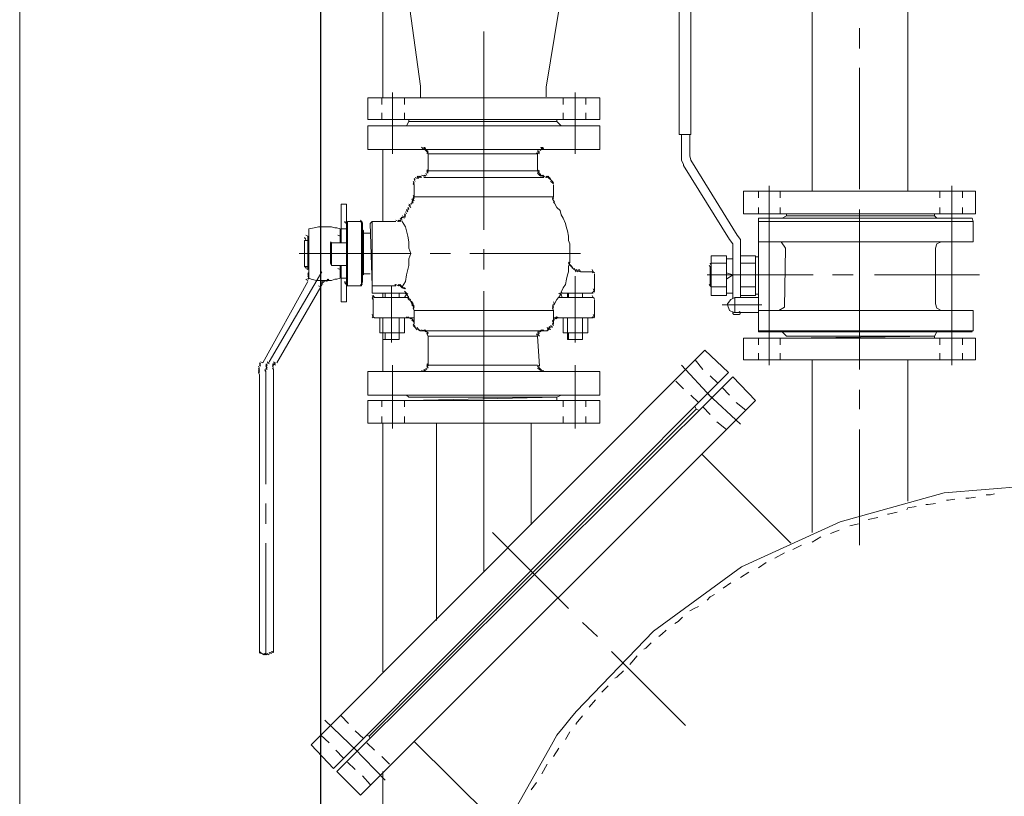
# Model space of a CAD drawing. Header units: inches. Extents: x 709340 to 1075215, y 37864 to 402163.
# Tile 40 of 56: x 847921 to 848706, y 158671 to 159291. Entities that reach past the tile are written whole.
import ezdxf

# ---------------------------------------------------------------- set-up
doc = ezdxf.new("R2010")
doc.units = ezdxf.units.IN
doc.header["$LTSCALE"] = 1800
doc.header["$MEASUREMENT"] = 0
doc.linetypes.add('CHAINED', pattern=[1.6, 1, -0.25, 0.1, -0.25])
doc.layers.get('0').update_dxf_attribs({"color": 253, "lineweight": 5})
doc.layers.add('1', color=7, linetype='Continuous', lineweight=18)
doc.layers.add('DIM', color=4, linetype='Continuous', lineweight=18)
doc.layers.add('CONDENSATE', color=3, linetype='Continuous')

# ---------------------------------------------------------------- blocks, each defined once
blk = doc.blocks.new('vacp')
at = {"color": 250}
blk.add_lwpolyline([(29861.33, 160924.78), (34311.33, 160924.78), (34311.33, 158824.78), (29861.33, 158824.78)], close=True, dxfattribs=at)
at = {"layer": '1', "color": 250}
for p, q in [((34261.73, 160333.02), (34261.73, 160118.26)), ((34127.43, 160096.87), (34171.9, 160175.59)), ((34165.94, 160164.48), (34236.94, 160094.3)), ((34279.67, 160137.08), (33964.86, 159822.26)), ((34139.41, 160126.84), (34143.68, 160132.81)), ((34279.67, 160137.08), (34298.54, 160118.26)), ((34260.03, 160125.1), (34284.81, 160099.44)), ((34277.97, 160121.7), (34272.01, 160128.54)), ((34298.54, 160118.26), (33982.85, 159803.45)), ((34301.06, 160115.69), (33986.25, 159800.05)), ((34130.82, 160112.29), (34135.14, 160120.01)), ((34289.95, 160110.6), (34283.99, 160116.56)), ((34301.06, 160115.69), (34319.05, 160096.87)), ((34121.42, 160099.44), (34125.68, 160106.28)), ((34262.6, 160106.28), (34256.58, 160112.29)), ((34293.4, 160107.15), (34299.36, 160101.14)), ((34274.58, 160095.17), (34268.56, 160101.14)), ((34282.24, 160102.01), (34307.95, 160077.23)), ((34319.05, 160096.87), (34005.06, 159782.06)), ((34112.88, 160086.64), (34116.27, 160092.6)), ((34123.16, 160089.21), (34127.43, 160096.87)), ((34272.01, 160091.73), (34272.83, 160090.03)), ((34277.15, 160091.73), (34283.99, 160085.76)), ((34304.5, 160095.17), (34311.34, 160089.21)), ((34272.83, 160090.03), (34011.95, 159829.1)), ((34272.83, 160090.03), (34011.95, 159829.1)), ((34112.88, 160076.36), (34118.02, 160083.19)), ((34118.02, 160083.19), (34123.16, 160089.21)), ((34272.83, 160090.03), (34274.58, 160089.21)), ((34079.51, 160022.47), (34020.49, 160081.5)), ((34102.6, 160073.79), (34107.74, 160079.8)), ((34107.74, 160079.8), (34107.74, 160080.62)), ((34107.74, 160070.34), (34112.88, 160076.36)), ((34289.13, 160079.8), (34295.09, 160073.79)), ((34046.14, 160006.22), (34107.74, 160070.34)), ((34092.36, 160060.93), (34097.46, 160066.95)), ((34082.08, 160049.83), (34087.22, 160054.97)), ((34075.24, 160042.99), (34076.94, 160043.86)), ((34070.1, 160037.85), (34075.24, 160042.99)), ((34261.73, 160038.72), (34261.73, 159840.26)), ((34059, 160025.87), (34063.26, 160031.01)), ((34063.26, 160031.01), (34064.96, 160032.71)), ((34047.84, 160015.63), (34052.16, 160019.9)), ((34052.16, 160019.9), (34053.85, 160020.73)), ((34348.98, 160023.3), (34348.98, 159797.48)), ((34348.98, 160023.3), (34349.85, 160022.47)), ((34349.85, 160023.3), (34350.72, 160022.47)), ((34350.72, 160024.17), (34351.55, 160023.3)), ((34351.55, 160024.17), (34352.42, 160023.3)), ((34352.42, 160025.04), (34354.12, 160024.17)), ((34354.12, 160025.04), (34354.99, 160024.17)), ((34354.99, 159936.05), (34354.99, 160025.04)), ((34354.99, 160025.04), (34355.82, 160024.17)), ((34355.82, 160025.04), (34356.69, 160024.17)), ((34356.69, 160025.04), (34359.26, 160023.3)), ((34359.26, 160024.17), (34360.13, 160023.3)), ((34359.26, 160023.3), (34360.13, 160022.47)), ((34360.13, 160023.3), (34360.13, 159801.75)), ((33976.01, 159954.86), (34046.14, 160006.22)), ((34035.86, 160005.35), (34039.3, 160008.75)), ((34039.3, 160008.75), (34041.88, 160010.49)), ((34102.6, 159999.34), (34090.62, 160010.49)), ((34023.06, 159995.07), (34026.45, 159998.51)), ((34026.45, 159998.51), (34029.02, 160000.21)), ((34218.95, 159997.64), (34218.95, 159840.26)), ((34013.65, 159988.23), (34017.04, 159989.93)), ((34000.8, 159978.82), (34003.37, 159981.39)), ((34010.2, 159986.53), (34013.65, 159988.23)), ((34174.47, 159927.51), (34113.75, 159988.23)), ((33997.4, 159977.12), (34000.8, 159978.82)), ((33984.55, 159967.72), (33990.56, 159971.98)), ((33970, 159959.13), (33976.84, 159963.45)), ((34181.31, 159959.13), (34181.31, 159819.69)), ((33897.3, 159918.92), (33976.01, 159954.86)), ((33956.32, 159951.47), (33962.29, 159955.74)), ((33928.09, 159937.74), (33934.93, 159941.19)), ((33941.77, 159943.76), (33949.48, 159948.02)), ((33881.87, 159845.35), (33881.87, 159937.74)), ((33881.87, 159845.35), (33881.87, 159937.74)), ((33912.67, 159930.9), (33919.56, 159935.22)), ((33936.63, 159936.05), (34007.63, 159865.04)), ((33898.17, 159925.81), (33905.01, 159928.33)), ((33919.56, 159927.51), (33919.56, 159789.77)), ((33814.31, 159895.84), (33897.3, 159918.92)), ((33882.75, 159920.67), (33889.59, 159922.37)), ((34143.68, 159921.5), (34143.68, 159840.26)), ((34354.99, 159904.42), (34354.99, 159920.67)), ((33851.95, 159911.26), (33858.79, 159912.96)), ((33858.79, 159912.96), (33859.66, 159912.96)), ((33867.37, 159915.53), (33875.04, 159917.23)), ((33821.15, 159904.42), (33827.17, 159905.25)), ((33827.17, 159905.25), (33828.86, 159905.25)), ((33836.57, 159906.95), (33843.41, 159907.82)), ((33843.41, 159907.82), (33844.24, 159909.52)), ((33843.41, 159902.68), (33843.41, 159789.77)), ((33729.63, 159889), (33814.31, 159895.84)), ((33774.11, 159896.71), (33777.5, 159897.54)), ((33777.5, 159897.54), (33780.95, 159897.54)), ((33789.48, 159899.28), (33794.62, 159900.11)), ((33794.62, 159900.11), (33797.19, 159900.11)), ((33805.78, 159900.98), (33810.87, 159901.85)), ((33810.87, 159901.85), (33812.62, 159901.85)), ((34354.99, 159799.18), (34354.99, 159889)), ((33976.84, 159841.08), (34002.49, 159817.12)), ((33995.65, 159839.38), (33987.99, 159845.35)), ((34273.71, 159840.26), (34088.92, 159840.26)), ((34088.92, 159840.26), (34088.92, 159822.26)), ((34100.03, 159835.12), (34100.03, 159840.26)), ((34108.61, 159844.53), (34108.61, 159818)), ((34118.02, 159835.12), (34118.02, 159840.26)), ((34244.61, 159835.12), (34244.61, 159840.26)), ((34254.01, 159844.53), (34254.01, 159818)), ((34262.6, 159835.12), (34262.6, 159840.26)), ((34273.71, 159840.26), (34273.71, 159822.26)), ((34006.81, 159827.41), (34000.8, 159833.42)), ((33881.87, 159813.73), (33881.87, 159829.1)), ((33881.87, 159813.73), (33881.87, 159829.1)), ((33980.28, 159823.96), (33972.57, 159829.98)), ((34010.2, 159829.98), (34011.95, 159829.1)), ((34010.2, 159823.96), (34016.22, 159818)), ((34011.95, 159829.1), (34012.78, 159827.41)), ((34100.03, 159822.26), (34100.03, 159827.41)), ((34118.02, 159822.26), (34118.02, 159827.41)), ((34244.61, 159822.26), (34244.61, 159827.41)), ((34262.6, 159822.26), (34262.6, 159827.41)), ((33964.86, 159822.26), (33982.85, 159803.45)), ((33991.39, 159812.03), (33985.42, 159818)), ((33999.97, 159819.69), (34023.88, 159794.04)), ((34273.71, 159822.26), (34088.92, 159822.26)), ((34273.71, 159818), (34088.92, 159818)), ((34088.92, 159818), (34088.92, 159799.18)), ((34108.61, 159822.26), (34108.61, 159794.04)), ((34123.16, 159819.69), (34119.72, 159818)), ((34241.21, 159822.26), (34123.16, 159819.69)), ((34123.16, 159822.26), (34123.16, 159819.69)), ((34241.21, 159819.69), (34123.16, 159819.69)), ((34181.31, 159819.69), (34181.31, 159735.01)), ((34241.21, 159819.69), (34242.91, 159818)), ((34254.01, 159822.26), (34254.01, 159794.04)), ((34273.71, 159818), (34273.71, 159799.18)), ((33994.83, 159808.59), (34000.8, 159802.62)), ((34022.18, 159812.86), (34028.2, 159806.89)), ((33986.25, 159800.05), (34005.06, 159782.06)), ((34360.13, 159801.75), (34360.96, 159800.05)), ((34360.13, 159800.05), (34360.96, 159799.18)), ((33808.3, 159794.04), (33808.3, 159768.38)), ((33881.87, 159701.64), (33881.87, 159797.48)), ((33881.87, 159701.64), (33881.87, 159797.48)), ((33953.75, 159794.04), (33953.75, 159768.38)), ((34006.81, 159797.48), (34012.78, 159789.77)), ((34273.71, 159799.18), (34088.92, 159799.18)), ((34133.39, 159799.18), (34134.27, 159798.31)), ((34133.39, 159799.18), (34134.27, 159798.31)), ((34134.27, 159799.18), (34135.97, 159797.48)), ((34135.14, 159798.31), (34135.97, 159797.48)), ((34135.97, 159798.31), (34136.84, 159797.48)), ((34135.97, 159797.48), (34136.84, 159796.61)), ((34136.84, 159797.48), (34138.54, 159796.61)), ((34136.84, 159796.61), (34138.54, 159794.91)), ((34136.84, 159796.61), (34138.54, 159794.91)), ((34136.84, 159794.91), (34138.54, 159770.95)), ((34136.84, 159794.91), (34138.54, 159794.04)), ((34225.79, 159794.04), (34138.54, 159794.04)), ((34225.79, 159796.61), (34226.66, 159794.91)), ((34225.79, 159796.61), (34226.66, 159794.91)), ((34225.79, 159794.91), (34226.66, 159794.04)), ((34225.79, 159794.91), (34226.66, 159794.04)), ((34225.79, 159794.04), (34225.79, 159770.95)), ((34225.79, 159794.04), (34226.66, 159793.16)), ((34226.66, 159797.48), (34227.53, 159796.61)), ((34226.66, 159797.48), (34227.53, 159796.61)), ((34227.53, 159798.31), (34228.36, 159797.48)), ((34227.53, 159798.31), (34228.36, 159797.48)), ((34228.36, 159799.18), (34229.23, 159798.31)), ((34228.36, 159798.31), (34229.23, 159797.48)), ((34229.23, 159799.18), (34230.93, 159798.31)), ((34261.73, 159799.18), (34261.73, 159768.38)), ((34346.41, 159792.34), (34311.34, 159731.57)), ((34357.56, 159792.34), (34321.62, 159727.3)), ((34347.28, 159794.04), (34348.98, 159793.16)), ((34347.28, 159793.16), (34348.98, 159792.34)), ((34347.28, 159793.16), (34348.98, 159792.34)), ((34347.28, 159793.16), (34348.98, 159792.34)), ((34347.28, 159792.34), (34348.98, 159791.47)), ((34348.98, 159797.48), (34349.85, 159796.61)), ((34348.98, 159797.48), (34349.85, 159796.61)), ((34348.98, 159796.61), (34349.85, 159794.91)), ((34348.98, 159796.61), (34349.85, 159794.91)), ((34348.98, 159794.91), (34349.85, 159794.04)), ((34348.98, 159794.91), (34349.85, 159794.04)), ((34348.98, 159794.04), (34349.85, 159793.16)), ((34352.42, 159793.16), (34354.12, 159792.34)), ((34352.42, 159793.16), (34354.12, 159792.34)), ((34352.42, 159792.34), (34354.12, 159791.47)), ((34354.12, 159797.48), (34354.99, 159796.61)), ((34354.12, 159796.61), (34354.99, 159794.91)), ((34354.12, 159796.61), (34354.99, 159794.91)), ((34354.12, 159794.91), (34354.99, 159794.04)), ((34354.12, 159794.04), (34354.99, 159793.16)), ((34354.12, 159794.04), (34354.99, 159793.16)), ((34354.99, 159799.18), (34355.82, 159798.31)), ((34354.99, 159798.31), (34355.82, 159797.48)), ((34354.99, 159798.31), (34355.82, 159797.48)), ((34357.56, 159792.34), (34359.26, 159791.47)), ((34359.26, 159794.91), (34360.13, 159794.04)), ((34359.26, 159794.91), (34360.13, 159794.04)), ((34359.26, 159794.04), (34360.13, 159793.16)), ((34359.26, 159793.16), (34360.13, 159792.34)), ((34360.13, 159799.18), (34360.96, 159798.31)), ((34360.13, 159799.18), (34360.96, 159798.31)), ((34360.13, 159798.31), (34360.96, 159797.48)), ((34360.13, 159797.48), (34360.96, 159796.61)), ((34360.13, 159796.61), (34360.96, 159794.91)), ((33974.27, 159789.77), (33789.48, 159789.77)), ((33789.48, 159789.77), (33789.48, 159772.65)), ((33799.76, 159784.63), (33799.76, 159789.77)), ((33817.71, 159784.63), (33817.71, 159789.77)), ((33945.21, 159784.63), (33945.21, 159789.77)), ((33962.29, 159784.63), (33962.29, 159789.77)), ((33974.27, 159789.77), (33974.27, 159772.65)), ((34352.42, 159791.47), (34310.47, 159719.64)), ((33799.76, 159772.65), (33799.76, 159777.79)), ((33817.71, 159772.65), (33817.71, 159777.79)), ((33945.21, 159772.65), (33945.21, 159777.79)), ((33962.29, 159772.65), (33962.29, 159777.79)), ((33974.27, 159772.65), (33789.48, 159772.65)), ((33808.3, 159771.82), (33808.3, 159673.42)), ((33822.02, 159770.95), (33820.28, 159767.51)), ((33940.07, 159772.65), (33822.02, 159770.95)), ((33822.02, 159772.65), (33822.02, 159770.95)), ((33940.07, 159770.95), (33822.02, 159770.95)), ((33881.87, 159770.95), (33881.87, 159675.12)), ((33940.07, 159770.95), (33943.47, 159767.51)), ((33953.75, 159771.82), (33953.75, 159673.42)), ((34102.6, 159773.52), (34102.6, 159756.4)), ((34102.6, 159773.52), (34102.6, 159768.38)), ((34114.58, 159773.52), (34102.6, 159773.52)), ((34108.61, 159776.09), (34108.61, 159723.03)), ((34113.75, 159773.52), (34113.75, 159768.38)), ((34114.58, 159773.52), (34114.58, 159756.4)), ((34136.84, 159770.95), (34138.54, 159769.25)), ((34136.84, 159770.95), (34138.54, 159769.25)), ((34136.84, 159769.25), (34138.54, 159768.38)), ((34136.84, 159769.25), (34138.54, 159768.38)), ((34136.84, 159769.25), (34138.54, 159768.38)), ((34136.84, 159769.25), (34138.54, 159768.38)), ((34138.54, 159770.95), (34225.79, 159770.95)), ((34138.54, 159770.95), (34139.41, 159769.25)), ((34138.54, 159770.95), (34139.41, 159769.25)), ((34225.79, 159770.95), (34226.66, 159769.25)), ((34225.79, 159770.95), (34226.66, 159769.25)), ((34225.79, 159769.25), (34226.66, 159768.38)), ((34225.79, 159769.25), (34226.66, 159768.38)), ((34225.79, 159769.25), (34226.66, 159768.38)), ((34225.79, 159769.25), (34226.66, 159768.38)), ((34248.87, 159773.52), (34261.73, 159773.52)), ((34248.87, 159773.52), (34248.87, 159756.4)), ((34248.87, 159773.52), (34248.87, 159768.38)), ((34254.89, 159776.09), (34254.89, 159730.74)), ((34260.03, 159773.52), (34260.03, 159768.38)), ((34261.73, 159773.52), (34261.73, 159756.4)), ((33791.23, 159766.68), (33791.23, 159750.44)), ((33791.23, 159766.68), (33962.29, 159766.68)), ((33962.29, 159767.51), (33792.05, 159767.51)), ((33792.05, 159767.51), (33792.92, 159766.68)), ((33962.29, 159767.51), (33962.29, 159676.86)), ((34098.33, 159768.38), (34098.33, 159756.4)), ((34118.02, 159768.38), (34098.33, 159768.38)), ((34102.6, 159768.38), (34102.6, 159756.4)), ((34114.58, 159768.38), (34114.58, 159756.4)), ((34118.02, 159768.38), (34118.02, 159756.4)), ((34125.68, 159762.37), (34126.56, 159761.54)), ((34125.68, 159762.37), (34126.56, 159761.54)), ((34125.68, 159761.54), (34126.56, 159760.67)), ((34125.68, 159761.54), (34126.56, 159760.67)), ((34125.68, 159761.54), (34125.68, 159750.44)), ((34125.68, 159760.67), (34126.56, 159758.97)), ((34125.68, 159760.67), (34126.56, 159758.97)), ((34126.56, 159764.11), (34128.25, 159763.24)), ((34126.56, 159763.24), (34128.25, 159762.37)), ((34126.56, 159763.24), (34128.25, 159762.37)), ((34128.25, 159765.81), (34129.13, 159764.11)), ((34128.25, 159764.11), (34129.13, 159763.24)), ((34129.13, 159765.81), (34130, 159764.11)), ((34129.13, 159765.81), (34130, 159764.11)), ((34130, 159766.68), (34130.82, 159765.81)), ((34130, 159765.81), (34130.82, 159764.11)), ((34130.82, 159766.68), (34133.39, 159766.68)), ((34231.8, 159766.68), (34133.39, 159766.68)), ((34133.39, 159766.68), (34134.27, 159765.81)), ((34133.39, 159766.68), (34134.27, 159765.81)), ((34134.27, 159766.68), (34135.14, 159765.81)), ((34134.27, 159766.68), (34135.14, 159765.81)), ((34135.14, 159766.68), (34135.97, 159765.81)), ((34135.14, 159766.68), (34135.97, 159765.81)), ((34135.14, 159766.68), (34135.97, 159765.81)), ((34135.14, 159766.68), (34135.97, 159765.81)), ((34135.97, 159767.51), (34136.84, 159766.68)), ((34135.97, 159767.51), (34136.84, 159766.68)), ((34135.97, 159767.51), (34136.84, 159766.68)), ((34135.97, 159767.51), (34136.84, 159766.68)), ((34136.84, 159768.38), (34138.54, 159767.51)), ((34136.84, 159768.38), (34138.54, 159767.51)), ((34136.84, 159767.51), (34138.54, 159766.68)), ((34136.84, 159767.51), (34138.54, 159766.68)), ((34225.79, 159768.38), (34226.66, 159767.51)), ((34225.79, 159768.38), (34226.66, 159767.51)), ((34226.66, 159767.51), (34227.53, 159766.68)), ((34226.66, 159767.51), (34227.53, 159766.68)), ((34226.66, 159767.51), (34227.53, 159766.68)), ((34226.66, 159767.51), (34227.53, 159766.68)), ((34227.53, 159767.51), (34228.36, 159766.68)), ((34227.53, 159767.51), (34228.36, 159766.68)), ((34227.53, 159766.68), (34228.36, 159765.81)), ((34227.53, 159766.68), (34228.36, 159765.81)), ((34228.36, 159766.68), (34229.23, 159765.81)), ((34228.36, 159766.68), (34229.23, 159765.81)), ((34228.36, 159766.68), (34229.23, 159765.81)), ((34228.36, 159766.68), (34229.23, 159765.81)), ((34229.23, 159766.68), (34230.93, 159765.81)), ((34229.23, 159766.68), (34230.93, 159765.81)), ((34229.23, 159766.68), (34231.8, 159766.68)), ((34229.23, 159766.68), (34230.93, 159765.81)), ((34229.23, 159766.68), (34230.93, 159765.81)), ((34231.8, 159766.68), (34232.63, 159765.81)), ((34232.63, 159766.68), (34234.37, 159764.11)), ((34233.5, 159765.81), (34234.37, 159764.11)), ((34234.37, 159765.81), (34236.94, 159763.24)), ((34234.37, 159765.81), (34236.07, 159764.11)), ((34236.07, 159764.11), (34236.94, 159763.24)), ((34236.07, 159763.24), (34236.94, 159762.37)), ((34236.94, 159763.24), (34237.77, 159762.37)), ((34236.94, 159762.37), (34237.77, 159761.54)), ((34236.94, 159762.37), (34237.77, 159761.54)), ((34236.94, 159761.54), (34236.94, 159750.44)), ((34236.94, 159760.67), (34237.77, 159758.97)), ((34236.94, 159760.67), (34237.77, 159758.97)), ((34244.61, 159768.38), (34264.3, 159768.38)), ((34244.61, 159768.38), (34244.61, 159756.4)), ((34248.87, 159768.38), (34248.87, 159756.4)), ((34261.73, 159768.38), (34261.73, 159756.4)), ((34264.3, 159768.38), (34264.3, 159756.4)), ((33977.71, 159753.83), (33976.84, 159752.96)), ((33981.98, 159753.83), (33977.71, 159753.83)), ((33982.85, 159752.96), (33981.98, 159753.83)), ((33982.85, 159752.96), (33982.85, 159751.26)), ((34093.19, 159756.4), (34094.06, 159755.53)), ((34093.19, 159756.4), (34094.06, 159755.53)), ((34093.19, 159755.53), (34094.06, 159753.83)), ((34093.19, 159755.53), (34094.06, 159753.83)), ((34093.19, 159755.53), (34094.06, 159753.83)), ((34093.19, 159755.53), (34094.06, 159753.83)), ((34093.19, 159755.53), (34094.06, 159753.83)), ((34093.19, 159755.53), (34093.19, 159741.85)), ((34094.06, 159756.4), (34094.89, 159755.53)), ((34094.06, 159756.4), (34094.89, 159755.53)), ((34094.06, 159756.4), (34094.89, 159755.53)), ((34094.06, 159756.4), (34094.89, 159755.53)), ((34094.06, 159756.4), (34094.89, 159755.53)), ((34094.06, 159756.4), (34125.68, 159756.4)), ((34121.42, 159756.4), (34123.16, 159755.53)), ((34123.16, 159757.27), (34123.99, 159756.4)), ((34123.16, 159756.4), (34123.99, 159755.53)), ((34123.99, 159757.27), (34124.86, 159756.4)), ((34123.99, 159757.27), (34124.86, 159756.4)), ((34124.86, 159758.1), (34125.68, 159757.27)), ((34124.86, 159758.1), (34125.68, 159757.27)), ((34125.68, 159758.97), (34126.56, 159758.1)), ((34125.68, 159758.97), (34126.56, 159758.1)), ((34236.94, 159758.97), (34237.77, 159758.1)), ((34236.94, 159756.4), (34268.56, 159756.4)), ((34237.77, 159758.97), (34238.64, 159758.1)), ((34237.77, 159758.1), (34238.64, 159757.27)), ((34237.77, 159758.1), (34238.64, 159757.27)), ((34238.64, 159757.27), (34239.46, 159756.4)), ((34238.64, 159757.27), (34239.46, 159756.4)), ((34239.46, 159757.27), (34241.21, 159756.4)), ((34241.21, 159756.4), (34242.03, 159755.53)), ((34241.21, 159756.4), (34242.03, 159755.53)), ((34242.03, 159756.4), (34242.91, 159755.53)), ((34268.56, 159756.4), (34269.44, 159755.53)), ((34268.56, 159756.4), (34269.44, 159755.53)), ((34268.56, 159756.4), (34269.44, 159755.53)), ((34268.56, 159756.4), (34269.44, 159755.53)), ((34269.44, 159756.4), (34270.26, 159755.53)), ((34269.44, 159756.4), (34270.26, 159755.53)), ((34269.44, 159756.4), (34270.26, 159755.53)), ((34269.44, 159756.4), (34270.26, 159755.53)), ((34269.44, 159755.53), (34270.26, 159753.83)), ((34269.44, 159755.53), (34270.26, 159753.83)), ((34269.44, 159755.53), (34270.26, 159753.83)), ((34269.44, 159755.53), (34270.26, 159753.83)), ((34269.44, 159755.53), (34269.44, 159741.85)), ((33962.29, 159750.44), (33791.23, 159750.44)), ((33820.28, 159748.69), (33816.88, 159750.44)), ((33821.15, 159745.29), (33820.28, 159748.69)), ((33821.15, 159745.29), (33821.15, 159700.77)), ((33941.77, 159747.87), (33940.9, 159700.77)), ((33946.04, 159750.44), (33941.77, 159747.87)), ((33991.39, 159746.12), (33959.76, 159746.12)), ((33981.15, 159752.13), (33962.29, 159752.13)), ((33976.84, 159752.13), (33977.71, 159751.26)), ((33981.98, 159752.13), (33981.15, 159752.13)), ((33981.15, 159752.13), (33981.15, 159740.15)), ((33985.42, 159750.44), (33981.98, 159752.13)), ((33984.55, 159741.85), (33987.12, 159745.29)), ((33987.12, 159746.12), (33985.42, 159750.44)), ((33987.12, 159745.29), (33987.12, 159746.12)), ((34124.86, 159745.29), (34123.16, 159741.85)), ((34124.86, 159746.12), (34125.68, 159745.29)), ((34124.86, 159746.12), (34125.68, 159745.29)), ((34124.86, 159746.12), (34125.68, 159745.29)), ((34124.86, 159745.29), (34125.68, 159743.55)), ((34125.68, 159750.44), (34236.94, 159750.44)), ((34125.68, 159750.44), (34126.56, 159748.69)), ((34125.68, 159750.44), (34126.56, 159748.69)), ((34125.68, 159748.69), (34126.56, 159747.87)), ((34125.68, 159748.69), (34126.56, 159747.87)), ((34125.68, 159747.87), (34126.56, 159746.99)), ((34125.68, 159747.87), (34126.56, 159746.99)), ((34125.68, 159746.99), (34126.56, 159746.12)), ((34125.68, 159746.99), (34126.56, 159746.12)), ((34236.94, 159750.44), (34237.77, 159748.69)), ((34236.94, 159748.69), (34237.77, 159747.87)), ((34236.94, 159748.69), (34237.77, 159747.87)), ((34236.94, 159747.87), (34237.77, 159746.99)), ((34236.94, 159747.87), (34237.77, 159746.99)), ((34236.94, 159746.99), (34237.77, 159746.12)), ((34237.77, 159746.99), (34238.64, 159746.12)), ((34237.77, 159746.12), (34238.64, 159745.29)), ((34237.77, 159746.12), (34238.64, 159745.29)), ((34237.77, 159746.12), (34238.64, 159745.29)), ((34237.77, 159745.29), (34238.64, 159743.55)), ((34238.64, 159745.29), (34239.46, 159743.55)), ((34238.64, 159745.29), (34239.46, 159743.55)), ((33981.15, 159740.15), (33962.29, 159740.15)), ((33964.86, 159737.58), (33962.29, 159737.58)), ((33964.86, 159738.46), (33964.86, 159706.79)), ((33976.84, 159738.46), (33964.86, 159738.46)), ((33964.86, 159737.58), (33964.86, 159722.16)), ((33976.84, 159740.15), (33976.84, 159697.38)), ((33981.15, 159740.15), (33984.55, 159741.85)), ((33982.85, 159741.03), (33982.85, 159697.38)), ((33999.97, 159738.46), (33987.99, 159738.46)), ((33987.99, 159738.46), (33987.99, 159722.16)), ((33999.97, 159738.46), (33999.97, 159706.79)), ((34093.19, 159741.03), (34094.06, 159740.15)), ((34093.19, 159741.03), (34094.06, 159740.15)), ((34093.19, 159741.03), (34094.06, 159740.15)), ((34093.19, 159741.03), (34094.06, 159740.15)), ((34093.19, 159741.03), (34094.06, 159740.15)), ((34093.19, 159741.03), (34094.06, 159740.15)), ((34094.06, 159740.15), (34094.89, 159738.46)), ((34094.06, 159740.15), (34094.89, 159738.46)), ((34094.06, 159740.15), (34094.89, 159738.46)), ((34094.06, 159740.15), (34094.89, 159738.46)), ((34094.06, 159740.15), (34094.89, 159738.46)), ((34094.06, 159740.15), (34094.89, 159738.46)), ((34094.06, 159740.15), (34121.42, 159740.15)), ((34102.6, 159740.15), (34102.6, 159736.71)), ((34102.6, 159740.15), (34102.6, 159736.71)), ((34113.75, 159740.15), (34113.75, 159736.71)), ((34114.58, 159740.15), (34114.58, 159736.71)), ((34118.84, 159740.15), (34119.72, 159737.58)), ((34120.59, 159738.46), (34119.72, 159735.89)), ((34123.16, 159741.85), (34120.59, 159738.46)), ((34120.59, 159737.58), (34121.42, 159736.71)), ((34238.64, 159743.55), (34241.21, 159741.85)), ((34239.46, 159741.85), (34241.21, 159741.03)), ((34241.21, 159741.85), (34242.03, 159741.03)), ((34241.21, 159741.03), (34242.03, 159740.15)), ((34241.21, 159740.15), (34268.56, 159740.15)), ((34241.21, 159740.15), (34242.91, 159737.58)), ((34242.03, 159737.58), (34242.91, 159736.71)), ((34242.03, 159737.58), (34242.91, 159736.71)), ((34244.61, 159740.15), (34242.91, 159737.58)), ((34242.91, 159737.58), (34243.78, 159736.71)), ((34242.91, 159737.58), (34244.61, 159736.71)), ((34248.87, 159740.15), (34248.87, 159736.71)), ((34248.87, 159740.15), (34248.87, 159736.71)), ((34260.03, 159740.15), (34260.03, 159736.71)), ((34261.73, 159740.15), (34261.73, 159736.71)), ((34268.56, 159740.15), (34269.44, 159738.46)), ((34268.56, 159740.15), (34269.44, 159738.46)), ((34268.56, 159740.15), (34269.44, 159738.46)), ((34269.44, 159741.85), (34270.26, 159741.03)), ((34269.44, 159741.03), (34270.26, 159740.15)), ((34269.44, 159741.03), (34270.26, 159740.15)), ((34269.44, 159741.03), (34270.26, 159740.15)), ((34269.44, 159741.03), (34270.26, 159740.15)), ((34269.44, 159741.03), (34270.26, 159740.15)), ((34269.44, 159741.03), (34270.26, 159740.15)), ((34269.44, 159740.15), (34270.26, 159738.46)), ((34269.44, 159740.15), (34270.26, 159738.46)), ((34290.83, 159743.55), (34290.83, 159665.71)), ((34295.09, 159743.55), (34290.83, 159743.55)), ((34295.09, 159743.55), (34295.09, 159714.5)), ((33976.84, 159731.57), (33964.86, 159731.57)), ((33987.99, 159736.71), (33982.85, 159736.71)), ((33987.99, 159736.71), (33987.99, 159706.79)), ((33999.97, 159731.57), (33987.99, 159731.57)), ((33999.97, 159731.57), (34001.67, 159729.87)), ((34000.8, 159730.74), (34001.67, 159729.87)), ((34000.8, 159730.74), (34001.67, 159729.87)), ((34000.8, 159730.74), (34000.8, 159715.32)), ((34093.19, 159735.89), (34094.06, 159735.01)), ((34093.19, 159735.89), (34094.06, 159735.01)), ((34093.19, 159735.89), (34094.06, 159735.01)), ((34093.19, 159735.89), (34094.06, 159735.01)), ((34093.19, 159735.89), (34094.06, 159735.01)), ((34093.19, 159735.89), (34094.06, 159735.01)), ((34093.19, 159735.01), (34093.19, 159721.34)), ((34093.19, 159735.01), (34094.06, 159733.32)), ((34094.06, 159736.71), (34094.89, 159735.89)), ((34094.06, 159736.71), (34094.89, 159735.89)), ((34094.06, 159736.71), (34094.89, 159735.89)), ((34094.06, 159736.71), (34094.89, 159735.89)), ((34094.06, 159736.71), (34094.89, 159735.89)), ((34119.72, 159736.71), (34094.06, 159736.71)), ((34116.27, 159729.87), (34115.45, 159725.6)), ((34118.02, 159732.44), (34116.27, 159729.87)), ((34119.72, 159735.89), (34118.02, 159732.44)), ((34118.84, 159736.71), (34119.72, 159735.89)), ((34270.26, 159736.71), (34242.91, 159736.71)), ((34242.91, 159736.71), (34244.61, 159735.01)), ((34243.78, 159733.32), (34244.61, 159732.44)), ((34246.35, 159731.57), (34243.78, 159727.3)), ((34244.61, 159733.32), (34246.35, 159732.44)), ((34244.61, 159732.44), (34246.35, 159731.57)), ((34246.35, 159732.44), (34247.18, 159731.57)), ((34246.35, 159731.57), (34247.18, 159730.74)), ((34247.18, 159731.57), (34248.05, 159730.74)), ((34247.18, 159730.74), (34248.05, 159729.87)), ((34248.05, 159730.74), (34248.87, 159729.87)), ((34248.87, 159730.74), (34249.75, 159729.87)), ((34248.87, 159730.74), (34249.75, 159729.87)), ((34249.75, 159730.74), (34251.44, 159729.87)), ((34270.26, 159730.74), (34251.44, 159730.74)), ((34251.44, 159730.74), (34252.32, 159729.87)), ((34270.26, 159736.71), (34270.26, 159679.43)), ((34270.26, 159730.74), (34272.01, 159681.13)), ((34277.97, 159729.87), (34278.85, 159728.17)), ((34277.97, 159729.87), (34278.85, 159728.17)), ((34277.97, 159729.87), (34278.85, 159728.17)), ((34277.97, 159729.87), (34278.85, 159728.17)), ((34277.97, 159729.87), (34278.85, 159728.17)), ((34277.97, 159729.87), (34278.85, 159728.17)), ((34277.97, 159729.87), (34278.85, 159728.17)), ((34278.85, 159730.74), (34278.85, 159679.43)), ((34289.95, 159730.74), (34278.85, 159730.74)), ((34278.85, 159730.74), (34279.67, 159729.87)), ((34278.85, 159730.74), (34279.67, 159729.87)), ((34278.85, 159730.74), (34279.67, 159729.87)), ((34289.95, 159730.74), (34289.95, 159679.43)), ((34289.95, 159730.74), (34292.52, 159728.17)), ((34289.95, 159730.74), (34290.83, 159729.87)), ((34289.95, 159730.74), (34290.83, 159729.87)), ((34289.95, 159730.74), (34290.83, 159729.87)), ((34290.83, 159729.87), (34292.52, 159728.17)), ((34290.83, 159729.87), (34292.52, 159728.17)), ((34290.83, 159729.87), (34292.52, 159728.17)), ((34290.83, 159729.87), (34292.52, 159728.17)), ((34290.83, 159729.87), (34292.52, 159728.17)), ((34290.83, 159729.87), (34292.52, 159728.17)), ((34309.64, 159729.87), (34310.47, 159728.17)), ((34310.47, 159730.74), (34311.34, 159729.87)), ((34310.47, 159729.87), (34311.34, 159728.17)), ((34311.34, 159731.57), (34313.04, 159730.74)), ((34311.34, 159731.57), (34313.04, 159730.74)), ((33869.89, 159722.16), (33786.09, 159722.16)), ((33903.26, 159722.16), (33887.01, 159722.16)), ((34003.37, 159722.16), (33918.69, 159722.16)), ((33987.99, 159725.6), (33982.85, 159722.16)), ((33982.85, 159722.16), (33987.99, 159720.46)), ((34114.58, 159722.16), (34113.75, 159719.64)), ((34115.45, 159725.6), (34114.58, 159722.16)), ((34242.91, 159722.16), (34242.03, 159717.89)), ((34243.78, 159727.3), (34242.91, 159722.16)), ((34277.15, 159722.16), (34277.15, 159687.09)), ((34277.15, 159722.16), (34277.97, 159721.34)), ((34277.15, 159722.16), (34277.97, 159721.34)), ((34277.15, 159722.16), (34277.97, 159721.34)), ((34277.15, 159722.16), (34277.97, 159721.34)), ((34277.15, 159722.16), (34277.97, 159721.34)), ((34277.15, 159722.16), (34277.97, 159721.34)), ((34277.97, 159728.17), (34277.97, 159681.13)), ((34277.97, 159728.17), (34278.85, 159727.3)), ((34277.97, 159728.17), (34278.85, 159727.3)), ((34277.97, 159723.03), (34278.85, 159722.16)), ((34277.97, 159723.03), (34278.85, 159722.16)), ((34277.97, 159723.03), (34278.85, 159722.16)), ((34277.97, 159723.03), (34278.85, 159722.16)), ((34277.97, 159723.03), (34278.85, 159722.16)), ((34277.97, 159722.16), (34278.85, 159721.34)), ((34290.83, 159728.17), (34292.52, 159727.3)), ((34295.09, 159724.73), (34290.83, 159724.73)), ((34298.54, 159725.6), (34295.97, 159724.73)), ((34295.97, 159724.73), (34295.97, 159714.5)), ((34298.54, 159725.6), (34300.23, 159725.6)), ((34302.81, 159726.48), (34300.23, 159725.6)), ((34302.81, 159726.48), (34306.2, 159726.48)), ((34304.5, 159726.48), (34305.38, 159725.6)), ((34305.38, 159726.48), (34306.2, 159725.6)), ((34306.2, 159727.3), (34307.95, 159726.48)), ((34306.2, 159727.3), (34307.95, 159726.48)), ((34306.2, 159726.48), (34310.47, 159726.48)), ((34307.95, 159727.3), (34308.77, 159726.48)), ((34308.77, 159728.17), (34309.64, 159727.3)), ((34309.64, 159728.17), (34310.47, 159727.3)), ((34310.47, 159726.48), (34314.78, 159726.48)), ((34314.78, 159726.48), (34319.05, 159725.6)), ((34319.05, 159725.6), (34320.75, 159724.73)), ((34320.75, 159725.6), (34321.62, 159724.73)), ((34320.75, 159725.6), (34321.62, 159724.73)), ((34320.75, 159724.73), (34320.75, 159685.4)), ((34320.75, 159724.73), (34321.62, 159723.03)), ((34320.75, 159724.73), (34321.62, 159723.03)), ((34320.75, 159723.03), (34321.62, 159722.16)), ((34320.75, 159723.03), (34321.62, 159722.16)), ((34320.75, 159722.16), (34321.62, 159721.34)), ((34320.75, 159722.16), (34321.62, 159721.34)), ((34320.75, 159722.16), (34321.62, 159721.34)), ((34321.62, 159726.48), (34323.32, 159725.6)), ((34321.62, 159726.48), (34323.32, 159725.6)), ((33999.97, 159714.5), (34000.8, 159712.75)), ((34000.8, 159715.32), (34001.67, 159714.5)), ((34000.8, 159715.32), (34001.67, 159714.5)), ((34000.8, 159715.32), (34001.67, 159714.5)), ((34093.19, 159720.46), (34094.06, 159719.64)), ((34093.19, 159720.46), (34094.06, 159719.64)), ((34093.19, 159720.46), (34094.06, 159719.64)), ((34093.19, 159720.46), (34094.06, 159719.64)), ((34093.19, 159720.46), (34094.06, 159719.64)), ((34093.19, 159720.46), (34094.06, 159719.64)), ((34094.06, 159720.46), (34094.89, 159719.64)), ((34094.06, 159719.64), (34094.89, 159717.89)), ((34094.06, 159719.64), (34094.89, 159717.89)), ((34094.06, 159719.64), (34094.89, 159717.89)), ((34094.06, 159719.64), (34094.89, 159717.89)), ((34094.06, 159719.64), (34094.89, 159717.89)), ((34104.34, 159719.64), (34094.06, 159719.64)), ((34104.34, 159719.64), (34105.17, 159717.89)), ((34105.17, 159719.64), (34106.04, 159717.89)), ((34106.04, 159719.64), (34107.74, 159717.89)), ((34107.74, 159719.64), (34109.44, 159717.07)), ((34109.44, 159717.89), (34111.18, 159716.19)), ((34110.31, 159716.19), (34112.88, 159714.5)), ((34111.18, 159715.32), (34113.75, 159712.75)), ((34113.75, 159715.32), (34112.88, 159711.93)), ((34113.75, 159719.64), (34113.75, 159715.32)), ((34181.31, 159717.89), (34181.31, 159701.64)), ((34242.03, 159717.89), (34241.21, 159714.5)), ((34241.21, 159714.5), (34241.21, 159709.36)), ((34277.15, 159721.34), (34272.01, 159721.34)), ((34302.81, 159714.5), (34290.83, 159714.5)), ((34295.97, 159717.89), (34297.66, 159717.07)), ((34302.81, 159714.5), (34303.63, 159712.75)), ((34302.81, 159714.5), (34302.81, 159696.5)), ((34320.75, 159721.34), (34321.62, 159720.46)), ((34321.62, 159717.89), (34323.32, 159717.07)), ((34321.62, 159717.89), (34321.62, 159691.36)), ((34323.32, 159716.19), (34321.62, 159715.32)), ((34324.19, 159715.32), (34321.62, 159715.32)), ((34323.32, 159716.19), (34324.19, 159715.32)), ((34324.19, 159715.32), (34324.19, 159694.81)), ((33964.86, 159707.66), (33962.29, 159707.66)), ((33976.84, 159712.75), (33964.86, 159712.75)), ((33976.84, 159706.79), (33964.86, 159706.79)), ((33987.99, 159709.36), (33982.85, 159709.36)), ((33999.97, 159712.75), (33987.99, 159712.75)), ((33999.97, 159706.79), (33987.99, 159706.79)), ((34112.88, 159712.75), (34113.75, 159711.93)), ((34112.88, 159711.93), (34112.88, 159705.09)), ((34112.88, 159711.93), (34112.88, 159707.66)), ((34112.88, 159707.66), (34112.88, 159705.09)), ((34241.21, 159709.36), (34239.46, 159705.09)), ((34303.63, 159712.75), (34303.63, 159696.5)), ((34321.62, 159705.91), (34321.62, 159705.91)), ((33820.28, 159697.38), (33821.15, 159700.77)), ((33940.9, 159700.77), (33944.34, 159695.68)), ((34192.42, 159705.09), (34104.34, 159705.09)), ((34112.88, 159705.09), (34112.88, 159701.64)), ((34112.88, 159701.64), (34112.88, 159697.38)), ((34224.09, 159705.09), (34207.84, 159705.09)), ((34328.46, 159705.09), (34239.46, 159705.09)), ((34239.46, 159705.09), (34241.21, 159700.77)), ((34241.21, 159700.77), (34241.21, 159695.68)), ((34321.62, 159704.22), (34321.62, 159704.22)), ((33791.23, 159695.68), (33791.23, 159679.43)), ((33962.29, 159695.68), (33791.23, 159695.68)), ((33816.88, 159695.68), (33820.28, 159697.38)), ((33944.34, 159695.68), (33946.04, 159695.68)), ((33976.84, 159697.38), (33976.84, 159693.93)), ((33976.84, 159693.93), (33979.41, 159690.54)), ((33979.41, 159690.54), (34016.22, 159630.64)), ((33982.85, 159697.38), (33985.42, 159693.93)), ((33985.42, 159693.93), (34022.18, 159634.91)), ((34112.88, 159697.38), (34113.75, 159694.81)), ((34113.75, 159694.81), (34113.75, 159691.36)), ((34113.75, 159691.36), (34114.58, 159687.09)), ((34241.21, 159695.68), (34242.03, 159691.36)), ((34242.03, 159691.36), (34242.91, 159687.09)), ((34302.81, 159696.5), (34290.83, 159696.5)), ((34295.09, 159696.5), (34295.09, 159665.71)), ((34295.97, 159696.5), (34295.97, 159685.4)), ((34295.97, 159691.36), (34297.66, 159690.54)), ((34302.81, 159696.5), (34303.63, 159695.68)), ((34324.19, 159694.81), (34321.62, 159694.81)), ((34324.19, 159694.81), (34321.62, 159694.81)), ((34321.62, 159691.36), (34323.32, 159690.54)), ((34323.32, 159693.93), (34324.19, 159692.24)), ((34323.32, 159693.93), (34324.19, 159692.24)), ((33881.87, 159669.97), (33881.87, 159685.4)), ((33881.87, 159669.97), (33881.87, 159685.4)), ((34114.58, 159687.09), (34115.45, 159684.52)), ((34115.45, 159684.52), (34116.27, 159681.13)), ((34181.31, 159686.27), (34181.31, 159599.84)), ((34242.91, 159687.09), (34243.78, 159683.7)), ((34243.78, 159683.7), (34246.35, 159679.43)), ((34277.15, 159688.84), (34272.01, 159688.84)), ((34277.15, 159687.09), (34277.97, 159686.27)), ((34277.15, 159687.09), (34277.97, 159686.27)), ((34277.15, 159687.09), (34277.97, 159686.27)), ((34277.15, 159687.09), (34277.97, 159686.27)), ((34277.15, 159687.09), (34277.97, 159686.27)), ((34277.15, 159687.09), (34277.97, 159686.27)), ((34277.15, 159687.09), (34277.97, 159686.27)), ((34277.97, 159687.09), (34278.85, 159686.27)), ((34277.97, 159687.09), (34278.85, 159686.27)), ((34277.97, 159686.27), (34278.85, 159685.4)), ((34277.97, 159686.27), (34278.85, 159685.4)), ((34277.97, 159686.27), (34278.85, 159685.4)), ((34295.09, 159685.4), (34290.83, 159685.4)), ((34295.97, 159685.4), (34298.54, 159684.52)), ((34300.23, 159684.52), (34298.54, 159684.52)), ((34300.23, 159684.52), (34302.81, 159683.7)), ((34304.5, 159683.7), (34302.81, 159683.7)), ((34308.77, 159683.7), (34304.5, 159683.7)), ((34313.04, 159683.7), (34308.77, 159683.7)), ((34316.48, 159684.52), (34313.04, 159683.7)), ((34320.75, 159685.4), (34316.48, 159684.52)), ((33791.23, 159679.43), (33962.29, 159679.43)), ((33791.23, 159679.43), (33792.05, 159676.86)), ((33962.29, 159676.86), (33792.05, 159676.86)), ((33808.3, 159676.86), (33808.3, 159651.16)), ((33820.28, 159676.86), (33822.02, 159675.12)), ((33940.07, 159675.12), (33822.02, 159675.12)), ((33940.07, 159675.12), (33822.02, 159675.12)), ((33822.02, 159675.12), (33822.02, 159673.42)), ((33943.47, 159676.86), (33940.07, 159675.12)), ((33940.07, 159675.12), (33940.07, 159673.42)), ((33953.75, 159676.86), (33953.75, 159651.16)), ((34116.27, 159681.13), (34118.02, 159676.86)), ((34118.02, 159676.86), (34119.72, 159674.29)), ((34243.78, 159675.99), (34244.61, 159675.12)), ((34243.78, 159675.12), (34244.61, 159674.29)), ((34243.78, 159675.12), (34244.61, 159674.29)), ((34244.61, 159676.86), (34246.35, 159675.99)), ((34244.61, 159675.99), (34246.35, 159675.12)), ((34246.35, 159678.56), (34247.18, 159676.86)), ((34246.35, 159676.86), (34247.18, 159675.99)), ((34247.18, 159679.43), (34248.05, 159678.56)), ((34247.18, 159678.56), (34248.05, 159676.86)), ((34248.05, 159679.43), (34248.87, 159678.56)), ((34248.87, 159679.43), (34249.75, 159678.56)), ((34248.87, 159679.43), (34249.75, 159678.56)), ((34249.75, 159679.43), (34251.44, 159678.56)), ((34270.26, 159679.43), (34251.44, 159679.43)), ((34261.73, 159679.43), (34261.73, 159622.1)), ((34272.01, 159681.13), (34270.26, 159679.43)), ((34277.97, 159681.13), (34278.85, 159680.26)), ((34277.97, 159681.13), (34278.85, 159680.26)), ((34277.97, 159680.26), (34278.85, 159679.43)), ((34277.97, 159680.26), (34278.85, 159679.43)), ((34277.97, 159680.26), (34278.85, 159679.43)), ((34277.97, 159680.26), (34278.85, 159679.43)), ((34277.97, 159680.26), (34278.85, 159679.43)), ((34277.97, 159680.26), (34278.85, 159679.43)), ((34278.85, 159680.26), (34279.67, 159679.43)), ((34278.85, 159680.26), (34279.67, 159679.43)), ((34278.85, 159680.26), (34279.67, 159679.43)), ((34289.95, 159679.43), (34278.85, 159679.43)), ((34278.85, 159679.43), (34279.67, 159678.56)), ((34289.95, 159680.26), (34290.83, 159679.43)), ((34289.95, 159680.26), (34290.83, 159679.43)), ((34289.95, 159680.26), (34290.83, 159679.43)), ((34290.83, 159681.13), (34292.52, 159680.26)), ((34290.83, 159681.13), (34292.52, 159680.26)), ((34290.83, 159681.13), (34292.52, 159680.26)), ((34290.83, 159680.26), (34292.52, 159679.43)), ((34290.83, 159680.26), (34292.52, 159679.43)), ((34290.83, 159680.26), (34292.52, 159679.43)), ((34290.83, 159680.26), (34292.52, 159679.43)), ((34290.83, 159680.26), (34292.52, 159679.43)), ((34290.83, 159680.26), (34292.52, 159679.43)), ((33789.48, 159673.42), (33789.48, 159655.47)), ((33974.27, 159673.42), (33789.48, 159673.42)), ((33799.76, 159673.42), (33799.76, 159668.28)), ((33817.71, 159673.42), (33817.71, 159668.28)), ((33945.21, 159673.42), (33945.21, 159668.28)), ((33962.29, 159673.42), (33962.29, 159668.28)), ((33974.27, 159673.42), (33974.27, 159655.47)), ((34119.72, 159674.29), (34120.59, 159670.85)), ((34120.59, 159670.85), (34123.16, 159668.28)), ((34123.16, 159668.28), (34124.86, 159664.88)), ((34239.46, 159668.28), (34241.21, 159666.58)), ((34239.46, 159666.58), (34241.21, 159665.71)), ((34241.21, 159669.97), (34242.03, 159669.15)), ((34241.21, 159669.15), (34242.03, 159668.28)), ((34241.21, 159669.15), (34242.03, 159668.28)), ((34242.03, 159671.72), (34242.91, 159670.85)), ((34242.03, 159670.85), (34242.91, 159669.97)), ((34242.91, 159673.42), (34243.78, 159671.72)), ((34242.91, 159673.42), (34243.78, 159671.72)), ((34243.78, 159674.29), (34244.61, 159673.42)), ((33799.76, 159660.57), (33799.76, 159655.47)), ((33817.71, 159660.57), (33817.71, 159655.47)), ((33945.21, 159660.57), (33945.21, 159655.47)), ((33962.29, 159660.57), (33962.29, 159655.47)), ((34124.86, 159664.88), (34125.68, 159664.01)), ((34124.86, 159664.88), (34125.68, 159664.01)), ((34124.86, 159664.88), (34125.68, 159664.01)), ((34124.86, 159664.01), (34126.56, 159661.44)), ((34124.86, 159664.01), (34125.68, 159663.14)), ((34125.68, 159663.14), (34126.56, 159661.44)), ((34125.68, 159661.44), (34126.56, 159660.57)), ((34125.68, 159661.44), (34126.56, 159660.57)), ((34125.68, 159661.44), (34126.56, 159660.57)), ((34125.68, 159660.57), (34126.56, 159659.74)), ((34125.68, 159660.57), (34126.56, 159659.74)), ((34125.68, 159659.74), (34236.94, 159659.74)), ((34125.68, 159659.74), (34125.68, 159650.33)), ((34236.94, 159663.14), (34237.77, 159661.44)), ((34236.94, 159661.44), (34237.77, 159660.57)), ((34236.94, 159661.44), (34237.77, 159660.57)), ((34236.94, 159661.44), (34237.77, 159660.57)), ((34236.94, 159660.57), (34237.77, 159659.74)), ((34236.94, 159660.57), (34237.77, 159659.74)), ((34236.94, 159659.74), (34237.77, 159658.87)), ((34236.94, 159659.74), (34236.94, 159650.33)), ((34237.77, 159664.88), (34238.64, 159664.01)), ((34237.77, 159664.88), (34238.64, 159664.01)), ((34237.77, 159664.01), (34238.64, 159663.14)), ((34237.77, 159664.01), (34238.64, 159663.14)), ((34237.77, 159663.14), (34238.64, 159661.44)), ((34238.64, 159665.71), (34239.46, 159664.88)), ((34295.09, 159665.71), (34290.83, 159665.71)), ((33974.27, 159655.47), (33789.48, 159655.47)), ((33843.41, 159655.47), (33843.41, 159042.09)), ((33881.87, 159557.07), (33881.87, 159653.73)), ((33881.87, 159557.07), (33881.87, 159653.73)), ((33919.56, 159655.47), (33919.56, 159042.09)), ((34125.68, 159649.46), (34126.56, 159648.63)), ((34125.68, 159648.63), (34126.56, 159647.76)), ((34126.56, 159648.63), (34128.25, 159647.76)), ((34126.56, 159647.76), (34128.25, 159646.06)), ((34128.25, 159646.06), (34129.13, 159645.19)), ((34128.25, 159645.19), (34129.13, 159644.32)), ((34129.13, 159645.19), (34130, 159644.32)), ((34129.13, 159644.32), (34130, 159643.49)), ((34130, 159644.32), (34130.82, 159643.49)), ((34130.82, 159644.32), (34131.7, 159643.49)), ((34131.7, 159644.32), (34133.39, 159643.49)), ((34229.23, 159644.32), (34133.39, 159644.32)), ((34133.39, 159644.32), (34134.27, 159643.49)), ((34133.39, 159644.32), (34134.27, 159643.49)), ((34133.39, 159643.49), (34134.27, 159642.62)), ((34134.27, 159643.49), (34135.14, 159642.62)), ((34135.14, 159643.49), (34135.97, 159642.62)), ((34135.14, 159643.49), (34135.97, 159642.62)), ((34135.97, 159643.49), (34136.84, 159642.62)), ((34227.53, 159643.49), (34228.36, 159642.62)), ((34227.53, 159643.49), (34228.36, 159642.62)), ((34228.36, 159643.49), (34229.23, 159642.62)), ((34228.36, 159643.49), (34229.23, 159642.62)), ((34229.23, 159643.49), (34230.93, 159642.62)), ((34230.93, 159644.32), (34231.8, 159643.49)), ((34231.8, 159644.32), (34232.63, 159643.49)), ((34232.63, 159644.32), (34233.5, 159643.49)), ((34233.5, 159645.19), (34234.37, 159644.32)), ((34233.5, 159644.32), (34234.37, 159643.49)), ((34234.37, 159645.19), (34236.07, 159644.32)), ((34236.07, 159647.76), (34236.94, 159646.06)), ((34236.07, 159646.06), (34236.94, 159645.19)), ((34236.94, 159650.33), (34237.77, 159649.46)), ((34236.94, 159649.46), (34237.77, 159648.63)), ((34236.94, 159648.63), (34237.77, 159647.76)), ((34236.94, 159648.63), (34237.77, 159647.76)), ((34135.97, 159642.62), (34136.84, 159640.92)), ((34136.84, 159642.62), (34138.54, 159640.92)), ((34136.84, 159640.92), (34138.54, 159640.05)), ((34136.84, 159640.92), (34138.54, 159640.05)), ((34136.84, 159640.05), (34138.54, 159639.18)), ((34136.84, 159639.18), (34138.54, 159638.35)), ((34138.54, 159639.18), (34225.79, 159639.18)), ((34138.54, 159639.18), (34138.54, 159625.5)), ((34225.79, 159640.92), (34226.66, 159640.05)), ((34225.79, 159640.92), (34226.66, 159640.05)), ((34225.79, 159640.05), (34226.66, 159639.18)), ((34225.79, 159639.18), (34226.66, 159638.35)), ((34225.79, 159639.18), (34226.66, 159638.35)), ((34225.79, 159639.18), (34225.79, 159625.5)), ((34226.66, 159642.62), (34227.53, 159640.92)), ((34226.66, 159642.62), (34227.53, 159640.92)), ((34017.04, 159627.25), (34016.22, 159630.64)), ((34017.04, 159627.25), (34017.04, 159610.13)), ((34022.18, 159634.08), (34022.18, 159634.91)), ((34023.88, 159630.64), (34022.18, 159634.08)), ((34023.88, 159627.25), (34023.88, 159630.64)), ((34023.88, 159627.25), (34023.88, 159610.13)), ((34273.71, 159622.1), (34088.92, 159622.1)), ((34088.92, 159622.1), (34088.92, 159603.29)), ((34108.61, 159625.5), (34108.61, 159598.97)), ((34133.39, 159622.1), (34134.27, 159620.36)), ((34134.27, 159622.1), (34135.14, 159620.36)), ((34135.14, 159622.1), (34135.97, 159620.36)), ((34135.14, 159622.1), (34135.97, 159620.36)), ((34135.97, 159622.93), (34136.84, 159622.1)), ((34135.97, 159622.93), (34136.84, 159622.1)), ((34136.84, 159625.5), (34138.54, 159624.68)), ((34136.84, 159624.68), (34138.54, 159623.8)), ((34136.84, 159624.68), (34138.54, 159623.8)), ((34136.84, 159623.8), (34138.54, 159622.93)), ((34136.84, 159623.8), (34138.54, 159622.93)), ((34225.79, 159625.5), (34138.54, 159625.5)), ((34138.54, 159625.5), (34139.41, 159624.68)), ((34225.79, 159625.5), (34226.66, 159624.68)), ((34225.79, 159624.68), (34226.66, 159623.8)), ((34225.79, 159624.68), (34226.66, 159623.8)), ((34225.79, 159623.8), (34226.66, 159622.93)), ((34226.66, 159623.8), (34227.53, 159622.93)), ((34226.66, 159622.93), (34227.53, 159622.1)), ((34227.53, 159622.93), (34228.36, 159622.1)), ((34227.53, 159622.1), (34228.36, 159620.36)), ((34228.36, 159622.1), (34229.23, 159620.36)), ((34228.36, 159622.1), (34229.23, 159620.36)), ((34229.23, 159622.1), (34230.93, 159620.36)), ((34229.23, 159622.1), (34230.93, 159620.36)), ((34254.01, 159625.5), (34254.01, 159598.97)), ((34273.71, 159622.1), (34273.71, 159603.29)), ((34181.31, 159527.97), (34181.31, 159611.82)), ((34016.22, 159610.13), (34016.22, 159404.78)), ((34025.63, 159610.13), (34016.22, 159610.13)), ((34025.63, 159610.13), (34025.63, 159404.78)), ((34273.71, 159603.29), (34088.92, 159603.29)), ((34088.92, 159598.15), (34088.92, 159581.03)), ((34273.71, 159598.15), (34088.92, 159598.15)), ((34100.03, 159598.15), (34100.03, 159593)), ((34108.61, 159602.41), (34108.61, 159576.76)), ((34118.02, 159598.15), (34118.02, 159593)), ((34119.72, 159603.29), (34123.16, 159599.84)), ((34241.21, 159599.84), (34123.16, 159599.84)), ((34241.21, 159599.84), (34123.16, 159599.84)), ((34123.16, 159599.84), (34123.16, 159598.15)), ((34242.91, 159603.29), (34241.21, 159599.84)), ((34241.21, 159599.84), (34241.21, 159598.15)), ((34244.61, 159598.15), (34244.61, 159593)), ((34254.01, 159602.41), (34254.01, 159576.76)), ((34262.6, 159598.15), (34262.6, 159593)), ((34273.71, 159598.15), (34273.71, 159581.03)), ((34273.71, 159581.03), (34088.92, 159581.03)), ((34100.03, 159586.17), (34100.03, 159581.03)), ((34118.02, 159586.17), (34118.02, 159581.03)), ((34131.7, 159572.49), (34131.7, 159580.15)), ((34231.8, 159581.03), (34231.8, 159571.62)), ((34244.61, 159586.17), (34244.61, 159581.03)), ((34261.73, 159581.03), (34261.73, 159469.81)), ((34262.6, 159586.17), (34262.6, 159581.03)), ((34121.42, 159510.89), (34131.7, 159572.49)), ((34231.8, 159571.62), (34240.34, 159510.02)), ((33881.87, 159525.44), (33881.87, 159541.69)), ((33881.87, 159525.44), (33881.87, 159541.69))]:
    blk.add_line(p, q, dxfattribs=at)
at = {"layer": '1', "color": 250, "linetype": 'CHAINED'}
blk.add_lwpolyline([(29621.33, 161174.78), (34551.33, 161174.78), (34551.33, 158574.78), (29621.33, 158574.78)], close=True, dxfattribs=at)
blk = doc.blocks.new('A$C5E5E4C4E')
at = {"layer": 'CONDENSATE', "color": 250, "rotation": 180}
blk.add_blockref('vacp', (38721.33, 166469.78), dxfattribs=at)

msp = doc.modelspace()

# ---------------------------------------------------------------- block references
at = {"layer": 'DIM'}
msp.add_blockref('A$C5E5E4C4E', (843750.91, 152339.48), dxfattribs=at)

doc.saveas('drawing.dxf')
